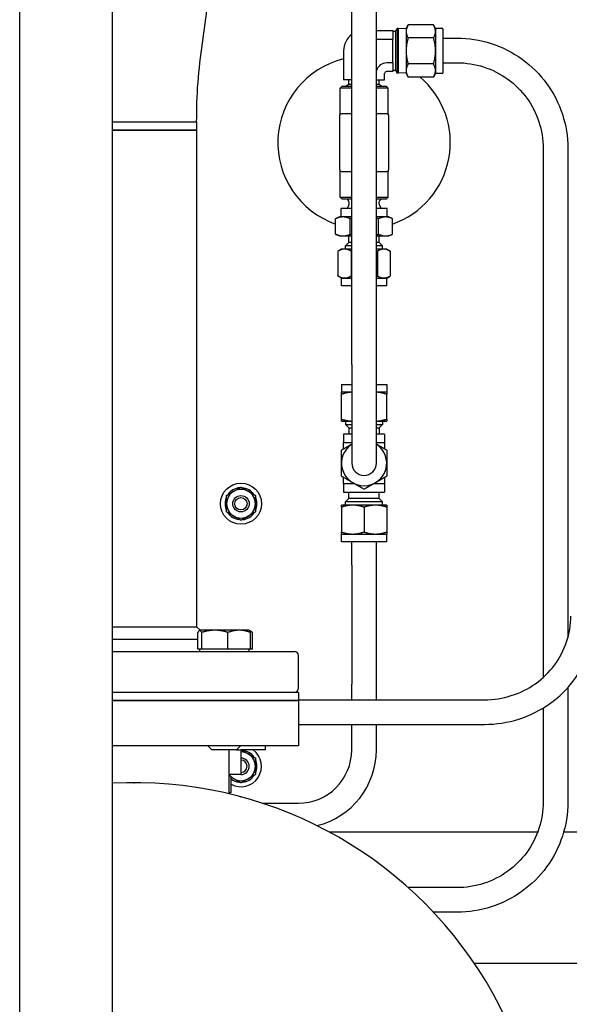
# Paper-space layout 'SHEET_3' of a CAD drawing. Header units: inches. Extents: x 3 to 360, y 8 to 227.
# Tile 18 of 117: x 88 to 97, y 85 to 100. Entities that reach past the tile are written whole.
import ezdxf

# ---------------------------------------------------------------- set-up
doc = ezdxf.new("R2010")
doc.units = ezdxf.units.IN
doc.header["$LTSCALE"] = 10.666667
doc.header["$MEASUREMENT"] = 0
doc.layers.get('0').update_dxf_attribs({"lineweight": 25})

psp = doc.layouts.new('SHEET_3')

# ---------------------------------------------------------------- linework, layer by layer
for p, q in [((88.309, 68.097), (88.309, 102.475)), ((89.723, 68.097), (89.723, 101.381)), ((93.367, 94.778), (93.367, 101.254)), ((93.742, 94.778), (93.742, 101.254)), ((94.032, 99.853), (94.057, 99.896)), ((94.057, 99.896), (94.057, 99.216)), ((94.067, 99.896), (94.057, 99.896)), ((94.067, 99.896), (94.067, 99.217)), ((94.067, 99.873), (94.08, 99.896)), ((94.08, 99.217), (94.08, 99.896)), ((94.194, 99.892), (94.08, 99.896)), ((94.194, 99.9), (94.225, 99.953)), ((94.194, 99.9), (94.194, 99.854)), ((94.612, 99.953), (94.225, 99.953)), ((94.642, 99.9), (94.612, 99.953)), ((94.642, 99.9), (94.642, 99.854)), ((94.743, 99.9), (94.642, 99.9)), ((94.754, 99.889), (94.754, 99.224)), ((93.742, 99.869), (93.994, 99.869)), ((93.742, 99.737), (93.994, 99.737)), ((93.994, 99.869), (93.994, 99.737)), ((94.032, 99.853), (93.994, 99.853)), ((93.994, 99.376), (93.994, 99.737)), ((94.032, 99.853), (94.032, 99.26)), ((94.194, 99.854), (94.194, 99.556)), ((94.612, 99.755), (94.225, 99.755)), ((94.642, 99.854), (94.642, 99.556)), ((94.754, 99.752), (94.969, 99.752)), ((93.242, 99.556), (93.242, 99.116)), ((94.194, 99.556), (94.194, 99.259)), ((94.642, 99.556), (94.642, 99.259)), ((93.994, 99.376), (93.898, 99.376)), ((93.994, 99.376), (93.994, 99.244)), ((94.612, 99.358), (94.225, 99.358)), ((94.754, 99.377), (94.969, 99.377)), ((93.867, 99.116), (93.867, 99.212)), ((93.994, 99.244), (93.898, 99.244)), ((94.032, 99.26), (93.994, 99.26)), ((94.032, 99.26), (94.057, 99.216)), ((94.067, 99.217), (94.057, 99.216)), ((94.067, 99.24), (94.08, 99.217)), ((94.194, 99.221), (94.08, 99.217)), ((94.194, 99.259), (94.194, 99.212)), ((94.194, 99.212), (94.225, 99.159)), ((94.612, 99.159), (94.225, 99.159)), ((94.642, 99.212), (94.612, 99.159)), ((94.642, 99.259), (94.642, 99.212)), ((94.743, 99.212), (94.642, 99.212)), ((93.221, 99.02), (93.189, 98.989)), ((93.367, 98.989), (93.189, 98.989)), ((93.189, 98.6), (93.189, 98.989)), ((93.221, 99.02), (93.367, 99.02)), ((93.367, 99.116), (93.242, 99.116)), ((93.323, 99.045), (93.279, 99.02)), ((93.323, 99.045), (93.323, 99.116)), ((93.367, 99.045), (93.323, 99.045)), ((93.742, 99.116), (93.867, 99.116)), ((93.786, 99.045), (93.742, 99.045)), ((93.742, 99.02), (93.888, 99.02)), ((93.919, 98.989), (93.742, 98.989)), ((93.786, 99.045), (93.786, 99.116)), ((93.786, 99.045), (93.83, 99.02)), ((93.888, 99.02), (93.919, 98.989)), ((93.919, 98.6), (93.919, 98.989)), ((93.179, 98.566), (93.179, 97.754)), ((93.357, 98.597), (93.211, 98.597)), ((93.898, 98.597), (93.751, 98.597)), ((93.929, 97.754), (93.929, 98.566)), ((89.723, 98.475), (91.004, 98.475)), ((89.723, 98.475), (91.004, 98.475)), ((91.004, 98.475), (91.004, 98.35)), ((89.723, 98.35), (91.004, 98.35)), ((90.054, 98.35), (89.723, 98.35)), ((91.004, 98.35), (90.054, 98.35)), ((91.004, 98.35), (91.004, 90.785)), ((96.282, 98.075), (96.282, 90.014)), ((96.657, 98.075), (96.657, 90.618)), ((93.189, 97.331), (93.189, 97.72)), ((93.211, 97.722), (93.357, 97.722)), ((93.751, 97.722), (93.898, 97.722)), ((93.919, 97.331), (93.919, 97.72)), ((93.189, 97.331), (93.367, 97.331)), ((93.221, 97.3), (93.189, 97.331)), ((93.367, 97.3), (93.221, 97.3)), ((93.323, 97.214), (93.294, 97.158)), ((93.312, 97.284), (93.295, 97.3)), ((93.742, 97.331), (93.919, 97.331)), ((93.888, 97.3), (93.742, 97.3)), ((93.786, 97.214), (93.814, 97.158)), ((93.797, 97.284), (93.813, 97.3)), ((93.888, 97.3), (93.919, 97.331)), ((93.367, 97.158), (93.204, 97.158)), ((93.204, 97.028), (93.204, 97.158)), ((93.904, 97.158), (93.742, 97.158)), ((93.904, 97.028), (93.904, 97.158)), ((93.121, 96.765), (93.121, 97.001)), ((93.179, 97.028), (93.124, 97.002)), ((93.232, 97.028), (93.179, 97.028)), ((93.367, 97.028), (93.232, 97.028)), ((93.342, 96.765), (93.342, 97.001)), ((93.881, 97.028), (93.742, 97.028)), ((93.775, 96.765), (93.775, 97.001)), ((93.929, 97.028), (93.881, 97.028)), ((93.929, 97.028), (93.984, 97.002)), ((93.987, 96.765), (93.987, 97.001)), ((93.179, 96.738), (93.124, 96.764)), ((93.179, 96.738), (93.232, 96.738)), ((93.232, 96.738), (93.367, 96.738)), ((93.323, 96.638), (93.323, 96.738)), ((93.742, 96.738), (93.881, 96.738)), ((93.786, 96.638), (93.786, 96.738)), ((93.881, 96.738), (93.929, 96.738)), ((93.929, 96.738), (93.984, 96.764)), ((93.323, 96.638), (93.273, 96.588)), ((93.367, 96.588), (93.273, 96.588)), ((93.273, 96.538), (93.273, 96.588)), ((93.367, 96.638), (93.323, 96.638)), ((93.786, 96.638), (93.742, 96.638)), ((93.836, 96.588), (93.742, 96.588)), ((93.786, 96.638), (93.836, 96.588)), ((93.836, 96.538), (93.836, 96.588)), ((93.156, 96.507), (93.156, 96.129)), ((93.209, 96.538), (93.159, 96.509)), ((93.258, 96.538), (93.209, 96.538)), ((93.367, 96.538), (93.258, 96.538)), ((93.359, 96.507), (93.359, 96.129)), ((93.855, 96.538), (93.742, 96.538)), ((93.758, 96.507), (93.758, 96.129)), ((93.899, 96.538), (93.855, 96.538)), ((93.899, 96.538), (93.95, 96.509)), ((93.953, 96.507), (93.953, 96.129)), ((93.209, 96.098), (93.159, 96.127)), ((93.209, 96.098), (93.258, 96.098)), ((93.209, 95.978), (93.209, 96.098)), ((93.258, 96.098), (93.367, 96.098)), ((93.742, 96.098), (93.855, 96.098)), ((93.855, 96.098), (93.899, 96.098)), ((93.899, 96.098), (93.95, 96.127)), ((93.899, 95.978), (93.899, 96.098)), ((93.367, 95.978), (93.209, 95.978)), ((93.899, 95.978), (93.742, 95.978)), ((93.367, 94.778), (93.367, 93.278)), ((93.742, 93.278), (93.742, 94.778)), ((93.209, 94.478), (93.367, 94.478)), ((93.209, 94.478), (93.209, 94.358)), ((93.367, 94.358), (93.209, 94.358)), ((93.742, 94.478), (93.899, 94.478)), ((93.899, 94.358), (93.742, 94.358)), ((93.899, 94.478), (93.899, 94.358)), ((93.209, 93.949), (93.209, 94.327)), ((93.899, 93.949), (93.899, 94.327)), ((93.209, 93.918), (93.367, 93.918)), ((93.273, 93.918), (93.273, 93.868)), ((93.742, 93.918), (93.899, 93.918)), ((93.836, 93.918), (93.836, 93.868)), ((93.273, 93.868), (93.367, 93.868)), ((93.323, 93.818), (93.273, 93.868)), ((93.323, 93.818), (93.367, 93.818)), ((93.323, 93.818), (93.323, 93.718)), ((93.742, 93.868), (93.836, 93.868)), ((93.742, 93.818), (93.786, 93.818)), ((93.786, 93.818), (93.836, 93.868)), ((93.786, 93.818), (93.786, 93.718)), ((93.367, 93.718), (93.242, 93.718)), ((93.242, 93.718), (93.242, 93.59)), ((93.242, 93.496), (93.242, 93.59)), ((93.242, 93.59), (93.367, 93.59)), ((93.867, 93.718), (93.742, 93.718)), ((93.742, 93.59), (93.867, 93.59)), ((93.867, 93.718), (93.867, 93.59)), ((93.867, 93.59), (93.867, 93.496)), ((93.242, 92.965), (93.242, 93.06)), ((93.867, 93.06), (93.867, 92.965)), ((93.406, 92.965), (93.242, 92.965)), ((93.242, 92.965), (93.242, 92.838)), ((93.242, 92.838), (93.867, 92.838)), ((93.323, 92.738), (93.323, 92.838)), ((93.867, 92.965), (93.703, 92.965)), ((93.786, 92.738), (93.786, 92.838)), ((93.867, 92.965), (93.867, 92.838)), ((93.323, 92.738), (93.273, 92.688)), ((93.836, 92.688), (93.273, 92.688)), ((93.273, 92.638), (93.273, 92.688)), ((93.786, 92.738), (93.323, 92.738)), ((93.786, 92.738), (93.836, 92.688)), ((93.836, 92.638), (93.836, 92.688)), ((93.382, 92.638), (93.209, 92.638)), ((93.209, 92.607), (93.209, 92.229)), ((93.727, 92.638), (93.382, 92.638)), ((93.554, 92.607), (93.554, 92.229)), ((93.899, 92.638), (93.727, 92.638)), ((93.899, 92.607), (93.899, 92.229)), ((93.209, 92.198), (93.382, 92.198)), ((93.209, 92.078), (93.209, 92.198)), ((93.382, 92.198), (93.727, 92.198)), ((93.727, 92.198), (93.899, 92.198)), ((93.899, 92.078), (93.899, 92.198)), ((93.899, 92.078), (93.209, 92.078)), ((93.367, 91.723), (93.367, 92.078)), ((93.742, 91.723), (93.742, 92.078)), ((93.367, 91.723), (93.367, 90.816)), ((93.742, 90.816), (93.742, 91.723)), ((89.723, 90.785), (90.054, 90.785)), ((90.054, 90.785), (91.004, 90.785)), ((91.004, 90.785), (91.056, 90.733)), ((93.367, 90.816), (93.367, 89.91)), ((93.742, 89.91), (93.742, 90.816)), ((89.723, 90.597), (91.024, 90.597)), ((91.024, 90.442), (91.024, 90.699)), ((91.049, 90.733), (91.046, 90.731)), ((91.053, 90.733), (91.049, 90.733)), ((91.281, 90.733), (91.053, 90.733)), ((91.081, 90.442), (91.081, 90.699)), ((91.653, 90.733), (91.281, 90.733)), ((91.481, 90.442), (91.481, 90.699)), ((91.799, 90.733), (91.653, 90.733)), ((91.799, 90.733), (91.803, 90.731)), ((91.803, 90.731), (91.83, 90.715)), ((91.824, 90.442), (91.824, 90.699)), ((91.854, 90.442), (91.854, 90.699)), ((91.053, 90.442), (91.024, 90.442)), ((91.049, 90.442), (91.049, 90.41)), ((91.081, 90.442), (91.053, 90.442)), ((91.281, 90.442), (91.081, 90.442)), ((91.481, 90.442), (91.281, 90.442)), ((91.653, 90.442), (91.481, 90.442)), ((91.824, 90.442), (91.653, 90.442)), ((91.799, 90.442), (91.799, 90.41)), ((91.854, 90.442), (91.824, 90.442)), ((89.723, 90.41), (92.492, 90.41)), ((92.554, 89.847), (92.554, 90.347)), ((93.367, 89.674), (93.367, 89.91)), ((93.742, 89.674), (93.742, 89.91)), ((96.657, 89.859), (96.657, 88.114)), ((92.554, 89.785), (89.723, 89.785)), ((92.554, 89.785), (92.554, 89.66)), ((89.723, 89.66), (92.554, 89.66)), ((92.554, 89.66), (89.723, 89.66)), ((92.554, 89.674), (95.389, 89.674)), ((92.554, 89.66), (92.554, 88.972)), ((96.282, 89.548), (96.282, 88.114)), ((92.554, 89.299), (95.389, 89.299)), ((93.367, 88.91), (93.367, 89.299)), ((93.742, 88.91), (93.742, 89.299)), ((92.554, 88.972), (89.723, 88.972)), ((91.237, 88.91), (91.174, 88.972)), ((91.612, 88.91), (91.674, 88.972)), ((92.054, 88.91), (92.054, 88.972)), ((91.612, 88.91), (91.237, 88.91)), ((91.494, 88.91), (91.494, 88.242)), ((91.612, 88.91), (91.677, 88.91)), ((92.054, 88.91), (91.677, 88.91)), ((91.679, 88.91), (91.679, 88.535)), ((91.679, 88.535), (91.494, 88.535)), ((91.494, 88.524), (91.528, 88.505)), ((91.528, 88.265), (91.528, 88.505)), ((90.049, 88.41), (90.059, 88.41)), ((91.494, 88.245), (91.528, 88.265)), ((91.667, 88.198), (91.677, 88.196)), ((92.006, 88.097), (92.554, 88.097)), ((93.023, 87.66), (96.199, 87.66)), ((96.594, 87.66), (100.367, 87.66)), ((93.175, 87.575), (93.184, 87.57)), ((94.969, 86.812), (94.228, 86.812)), ((94.47, 86.583), (94.477, 86.576)), ((94.969, 86.437), (94.611, 86.437)), ((95.232, 85.66), (98.054, 85.66)), ((95.464, 85.289), (95.469, 85.281))]:
    psp.add_line(p, q)
for radius in [0.313, 0.125, 0.0937]:
    psp.add_circle((91.679, 92.66), radius)
for centre, radius, start, end in [((94.743, 99.889), 0.0111, 0, 90), ((93.554, 99.556), 0.313, 126.8699, 180), ((93.554, 98.16), 1.313, 103.7741, 250.7379), ((93.898, 99.212), 0.163, 90, 163.0884), ((93.898, 99.212), 0.0312, 90, 180), ((93.554, 98.16), 1.313, 289.2621, 49.5907), ((94.743, 99.224), 0.0111, 270, 0), ((93.211, 98.566), 0.0313, 90, 180), ((93.158, 98.6), 0.0313, 327.1401, 0), ((93.898, 98.566), 0.0313, 0, 90), ((93.951, 98.6), 0.0313, 180, 212.8599), ((93.211, 97.754), 0.0313, 180, 270), ((93.158, 97.72), 0.0313, 0, 32.8599), ((93.898, 97.754), 0.0313, 270, 0), ((93.951, 97.72), 0.0313, 147.1401, 180), ((93.269, 97.241), 0.06, 333, 45), ((93.839, 97.241), 0.06, 135, 207), ((93.554, 93.278), 0.345, 122.9207, 57.0793), ((93.554, 93.278), 0.187, 180, 0), ((91.679, 92.66), 0.219, 120, 180), ((91.679, 92.66), 0.244, 93.943, 146.057), ((91.679, 92.66), 0.219, 60, 120), ((91.679, 92.66), 0.243, 33.943, 86.057), ((91.679, 92.66), 0.219, 0, 60), ((91.679, 92.66), 0.243, 153.943, 206.057), ((91.679, 92.66), 0.243, 333.943, 26.057), ((91.679, 92.66), 0.219, 180, 240), ((91.679, 92.66), 0.219, 300, 0), ((91.679, 92.66), 0.243, 213.943, 263.5746), ((91.679, 92.66), 0.219, 240, 300), ((91.679, 92.66), 0.244, 276.4254, 326.057), ((92.492, 90.347), 0.0625, 0, 90), ((92.492, 89.847), 0.0625, 270, 0), ((91.679, 88.66), 0.312, 241.1256, 53.1301), ((91.679, 88.66), 0.219, 60, 90), ((91.679, 88.66), 0.243, 33.943, 86.057), ((91.679, 88.66), 0.219, 0, 60), ((92.554, 88.91), 0.812, 270, 0), ((92.554, 88.91), 1.187, 283.7515, 0), ((91.679, 88.66), 0.125, 270, 90), ((91.679, 88.66), 0.0937, 270, 90), ((91.679, 88.66), 0.219, 300, 0), ((91.679, 88.66), 0.243, 333.943, 26.057), ((91.679, 88.66), 0.219, 214.8499, 223.5621), ((91.679, 88.66), 0.219, 226.3823, 240), ((91.679, 88.66), 0.244, 276.4254, 326.057), ((90.054, 82.16), 6.25, 266.9662, 93.0338), ((90.049, 88.29), 0.12, 90, 90.384), ((90.059, 88.29), 0.12, 89.616, 90), ((91.679, 88.66), 0.243, 231.7039, 263.5746), ((91.679, 88.66), 0.219, 240, 300), ((91.636, 88.082), 0.12, 75, 75.384), ((91.646, 88.08), 0.12, 74.616, 75), ((93.115, 87.471), 0.12, 60, 60.384), ((93.124, 87.466), 0.12, 59.616, 60), ((94.385, 86.498), 0.12, 45, 45.384), ((94.392, 86.491), 0.12, 44.616, 45), ((95.361, 85.229), 0.12, 30, 30.384), ((95.366, 85.221), 0.12, 29.616, 30)]:
    psp.add_arc(centre, radius, start, end)
for points, knots in [([(91.004, 98.475), (91.005, 98.676), (91.009, 98.876), (91.041, 99.276), (91.065, 99.476), (91.118, 99.875), (91.146, 100.074), (91.177, 100.32), (91.183, 100.366), (91.188, 100.412)], [0, 0, 0, 0, 1.529983, 1.529983, 3.059965, 3.059965, 4.589948, 4.589948, 4.944641, 4.944641, 4.944641, 4.944641]), ([(94.969, 99.752), (95.146, 99.752), (95.322, 99.724), (95.658, 99.615), (95.818, 99.535), (96.104, 99.329), (96.23, 99.203), (96.438, 98.919), (96.519, 98.76), (96.629, 98.426), (96.657, 98.251), (96.657, 98.075)], [4.712389, 4.712389, 4.712389, 4.712389, 5.026548, 5.026548, 5.340708, 5.340708, 5.654867, 5.654867, 5.969026, 5.969026, 6.283185, 6.283185, 6.283185, 6.283185]), ([(94.969, 99.377), (95.107, 99.377), (95.244, 99.355), (95.506, 99.27), (95.63, 99.208), (95.852, 99.047), (95.951, 98.95), (96.112, 98.729), (96.175, 98.606), (96.26, 98.347), (96.282, 98.211), (96.282, 98.075)], [4.712389, 4.712389, 4.712389, 4.712389, 5.026548, 5.026548, 5.340708, 5.340708, 5.654867, 5.654867, 5.969026, 5.969026, 6.283185, 6.283185, 6.283185, 6.283185]), ([(91.652, 92.418), (91.652, 92.418), (91.652, 92.418), (91.652, 92.419), (91.652, 92.42), (91.652, 92.421), (91.652, 92.422), (91.652, 92.423)], [0.13714048, 0.13714048, 0.13714048, 0.13714048, 0.14566496, 0.14566496, 0.15421696, 0.15421696, 0.16138512, 0.16138512, 0.16138512, 0.16138512]), ([(91.707, 92.423), (91.707, 92.422), (91.707, 92.421), (91.707, 92.42), (91.707, 92.419), (91.707, 92.418), (91.707, 92.418), (91.707, 92.418)], [0.11289585, 0.11289585, 0.11289585, 0.11289585, 0.12006401, 0.12006401, 0.12861601, 0.12861601, 0.13714048, 0.13714048, 0.13714048, 0.13714048]), ([(95.389, 89.299), (95.566, 89.299), (95.742, 89.326), (96.077, 89.432), (96.236, 89.511), (96.522, 89.714), (96.649, 89.837), (96.857, 90.117), (96.939, 90.273), (97.049, 90.603), (97.077, 90.776), (97.077, 90.949)], [4.712389, 4.712389, 4.712389, 4.712389, 5.026548, 5.026548, 5.340708, 5.340708, 5.654867, 5.654867, 5.969026, 5.969026, 6.283185, 6.283185, 6.283185, 6.283185]), ([(95.389, 89.674), (95.527, 89.674), (95.665, 89.695), (95.927, 89.778), (96.051, 89.84), (96.274, 89.997), (96.372, 90.093), (96.533, 90.309), (96.596, 90.43), (96.68, 90.683), (96.702, 90.816), (96.702, 90.949)], [4.712389, 4.712389, 4.712389, 4.712389, 5.026548, 5.026548, 5.340708, 5.340708, 5.654867, 5.654867, 5.969026, 5.969026, 6.283185, 6.283185, 6.283185, 6.283185]), ([(91.652, 88.418), (91.652, 88.418), (91.652, 88.418), (91.652, 88.419), (91.652, 88.42), (91.652, 88.421), (91.652, 88.422), (91.652, 88.423)], [0.13714048, 0.13714048, 0.13714048, 0.13714048, 0.14566496, 0.14566496, 0.15421696, 0.15421696, 0.16138512, 0.16138512, 0.16138512, 0.16138512]), ([(91.707, 88.423), (91.707, 88.422), (91.707, 88.421), (91.707, 88.42), (91.707, 88.419), (91.707, 88.418), (91.707, 88.418), (91.707, 88.418)], [0.11289585, 0.11289585, 0.11289585, 0.11289585, 0.12006401, 0.12006401, 0.12861601, 0.12861601, 0.13714048, 0.13714048, 0.13714048, 0.13714048]), ([(96.282, 88.114), (96.282, 87.978), (96.26, 87.841), (96.175, 87.582), (96.112, 87.459), (95.951, 87.239), (95.852, 87.141), (95.63, 86.981), (95.506, 86.918), (95.244, 86.834), (95.107, 86.812), (94.969, 86.812)], [6.283185, 6.283185, 6.283185, 6.283185, 6.597345, 6.597345, 6.911504, 6.911504, 7.225663, 7.225663, 7.539822, 7.539822, 7.853982, 7.853982, 7.853982, 7.853982]), ([(96.657, 88.114), (96.657, 87.938), (96.629, 87.762), (96.519, 87.428), (96.438, 87.27), (96.23, 86.986), (96.104, 86.86), (95.818, 86.654), (95.658, 86.573), (95.322, 86.465), (95.146, 86.437), (94.969, 86.437)], [6.283185, 6.283185, 6.283185, 6.283185, 6.597345, 6.597345, 6.911504, 6.911504, 7.225663, 7.225663, 7.539822, 7.539822, 7.853982, 7.853982, 7.853982, 7.853982])]:
    psp.add_open_spline(points, degree=3, knots=knots)
for points, weights in [([(94.225, 99.953), (94.194, 99.9), (94.194, 99.854)], [1, 1.0379548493, 1]), ([(94.642, 99.854), (94.642, 99.9), (94.612, 99.953)], [1, 1.0379548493, 1]), ([(94.194, 99.854), (94.194, 99.808), (94.225, 99.755)], [1, 1.0379548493, 1]), ([(94.225, 99.755), (94.194, 99.648), (94.194, 99.556)], [1, 1.0379548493, 1]), ([(94.612, 99.755), (94.642, 99.808), (94.642, 99.854)], [1, 1.0379548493, 1]), ([(94.642, 99.556), (94.642, 99.648), (94.612, 99.755)], [1, 1.0379548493, 1]), ([(94.194, 99.556), (94.194, 99.464), (94.225, 99.358)], [1, 1.0379548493, 1]), ([(94.612, 99.358), (94.642, 99.464), (94.642, 99.556)], [1, 1.0379548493, 1]), ([(94.225, 99.358), (94.194, 99.305), (94.194, 99.259)], [1, 1.0379548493, 1]), ([(94.642, 99.259), (94.642, 99.305), (94.612, 99.358)], [1, 1.0379548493, 1]), ([(94.194, 99.259), (94.194, 99.212), (94.225, 99.159)], [1, 1.0379548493, 1]), ([(94.612, 99.159), (94.642, 99.212), (94.642, 99.259)], [1, 1.0379548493, 1]), ([(93.232, 97.028), (93.181, 97.028), (93.121, 97.001)], [1, 1.0379548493, 1]), ([(93.121, 97.001), (93.123, 97.002), (93.124, 97.002)], [1, 1.00095810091, 1.00186783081]), ([(93.342, 97.001), (93.283, 97.028), (93.232, 97.028)], [1, 1.0379548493, 1]), ([(93.367, 97.006), (93.355, 97.004), (93.342, 97.001)], [1.00702411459, 1.00391611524, 1]), ([(93.775, 97.001), (93.758, 97.005), (93.742, 97.008)], [1, 1.00541638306, 1.00928686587]), ([(93.881, 97.028), (93.832, 97.028), (93.775, 97.001)], [1, 1.0379548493, 1]), ([(93.987, 97.001), (93.93, 97.028), (93.881, 97.028)], [1, 1.0379548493, 1]), ([(93.124, 96.764), (93.123, 96.764), (93.121, 96.765)], [1.00186783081, 1.00095810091, 1]), ([(93.121, 96.765), (93.181, 96.738), (93.232, 96.738)], [1, 1.0379548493, 1]), ([(93.232, 96.738), (93.283, 96.738), (93.342, 96.765)], [1, 1.0379548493, 1]), ([(93.342, 96.765), (93.355, 96.762), (93.367, 96.76)], [1, 1.00391611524, 1.00702411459]), ([(93.742, 96.758), (93.758, 96.761), (93.775, 96.765)], [1.00928686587, 1.00541638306, 1]), ([(93.775, 96.765), (93.832, 96.738), (93.881, 96.738)], [1, 1.0379548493, 1]), ([(93.881, 96.738), (93.93, 96.738), (93.987, 96.765)], [1, 1.0379548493, 1]), ([(93.258, 96.538), (93.21, 96.538), (93.156, 96.507)], [1, 1.0379548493, 1]), ([(93.156, 96.507), (93.157, 96.508), (93.159, 96.509)], [1, 1.00095810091, 1.00186783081]), ([(93.359, 96.507), (93.305, 96.538), (93.258, 96.538)], [1, 1.0379548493, 1]), ([(93.367, 96.509), (93.363, 96.508), (93.359, 96.507)], [1.00248552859, 1.00128636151, 1]), ([(93.758, 96.507), (93.75, 96.509), (93.742, 96.512)], [1, 1.00275374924, 1.00510791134]), ([(93.855, 96.538), (93.81, 96.538), (93.758, 96.507)], [1, 1.0379548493, 1]), ([(93.953, 96.507), (93.9, 96.538), (93.855, 96.538)], [1, 1.0379548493, 1]), ([(93.156, 96.129), (93.21, 96.098), (93.258, 96.098)], [1, 1.0379548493, 1]), ([(93.159, 96.127), (93.157, 96.128), (93.156, 96.129)], [1.00186783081, 1.00095810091, 1]), ([(93.258, 96.098), (93.305, 96.098), (93.359, 96.129)], [1, 1.0379548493, 1]), ([(93.359, 96.129), (93.363, 96.128), (93.367, 96.127)], [1, 1.00128636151, 1.00248552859]), ([(93.742, 96.124), (93.75, 96.126), (93.758, 96.129)], [1.00510791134, 1.00275374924, 1]), ([(93.758, 96.129), (93.81, 96.098), (93.855, 96.098)], [1, 1.0379548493, 1]), ([(93.855, 96.098), (93.9, 96.098), (93.953, 96.129)], [1, 1.0379548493, 1]), ([(93.367, 94.358), (93.294, 94.355), (93.209, 94.327)], [1.0062487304, 1.03451955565, 1]), ([(93.209, 94.327), (93.209, 94.358), (93.209, 94.358)], [1, 1.0379548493, 1]), ([(93.899, 94.327), (93.815, 94.355), (93.742, 94.358)], [1, 1.03451955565, 1.0062487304]), ([(93.899, 94.358), (93.899, 94.358), (93.899, 94.327)], [1, 1.0379548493, 1]), ([(93.209, 93.949), (93.294, 93.921), (93.367, 93.918)], [1, 1.03451955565, 1.0062487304]), ([(93.209, 93.918), (93.209, 93.918), (93.209, 93.949)], [1, 1.0379548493, 1]), ([(93.742, 93.918), (93.815, 93.921), (93.899, 93.949)], [1.0062487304, 1.03451955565, 1]), ([(93.899, 93.949), (93.899, 93.918), (93.899, 93.918)], [1, 1.0379548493, 1]), ([(93.209, 93.477), (93.294, 93.526), (93.367, 93.568)], [1, 1.03451955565, 1.0062487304]), ([(93.209, 93.278), (93.209, 93.37), (93.209, 93.477)], [1, 1.0379548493, 1]), ([(93.742, 93.568), (93.815, 93.526), (93.899, 93.477)], [1.0062487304, 1.03451955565, 1]), ([(93.899, 93.477), (93.899, 93.37), (93.899, 93.278)], [1, 1.0379548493, 1]), ([(93.209, 93.079), (93.209, 93.186), (93.209, 93.278)], [1, 1.0379548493, 1]), ([(93.899, 93.278), (93.899, 93.186), (93.899, 93.079)], [1, 1.0379548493, 1]), ([(93.382, 92.979), (93.302, 93.025), (93.209, 93.079)], [1, 1.0379548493, 1]), ([(93.899, 93.079), (93.807, 93.025), (93.727, 92.979)], [1, 1.0379548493, 1]), ([(91.461, 92.786), (91.519, 92.82), (91.57, 92.849)], [1.10906450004, 1.0930923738, 1]), ([(91.57, 92.849), (91.621, 92.879), (91.679, 92.913)], [1, 1.0930923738, 1.10906450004]), ([(91.679, 92.913), (91.738, 92.879), (91.789, 92.849)], [1.10906450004, 1.0930923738, 1]), ([(91.789, 92.849), (91.839, 92.82), (91.898, 92.786)], [1, 1.0930923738, 1.10906450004]), ([(93.554, 92.88), (93.462, 92.933), (93.382, 92.979)], [1, 1.0379548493, 1]), ([(93.727, 92.979), (93.647, 92.933), (93.554, 92.88)], [1, 1.0379548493, 1]), ([(91.461, 92.66), (91.461, 92.719), (91.461, 92.786)], [1, 1.0930923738, 1.10906450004]), ([(91.898, 92.786), (91.898, 92.719), (91.898, 92.66)], [1.10906450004, 1.0930923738, 1]), ([(91.461, 92.534), (91.461, 92.601), (91.461, 92.66)], [1.10906450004, 1.0930923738, 1]), ([(91.898, 92.66), (91.898, 92.601), (91.898, 92.534)], [1, 1.0930923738, 1.10906450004]), ([(93.209, 92.607), (93.209, 92.638), (93.209, 92.638)], [1, 1.0379548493, 1]), ([(93.382, 92.638), (93.302, 92.638), (93.209, 92.607)], [1, 1.0379548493, 1]), ([(93.554, 92.607), (93.462, 92.638), (93.382, 92.638)], [1, 1.0379548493, 1]), ([(93.727, 92.638), (93.647, 92.638), (93.554, 92.607)], [1, 1.0379548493, 1]), ([(93.899, 92.607), (93.807, 92.638), (93.727, 92.638)], [1, 1.0379548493, 1]), ([(93.899, 92.638), (93.899, 92.638), (93.899, 92.607)], [1, 1.0379548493, 1]), ([(91.57, 92.47), (91.519, 92.5), (91.461, 92.534)], [1, 1.0930923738, 1.10906450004]), ([(91.679, 92.407), (91.621, 92.441), (91.57, 92.47)], [1.10906450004, 1.0930923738, 1]), ([(91.789, 92.47), (91.738, 92.441), (91.679, 92.407)], [1, 1.0930923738, 1.10906450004]), ([(91.898, 92.534), (91.839, 92.5), (91.789, 92.47)], [1.10906450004, 1.0930923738, 1]), ([(93.209, 92.229), (93.302, 92.198), (93.382, 92.198)], [1, 1.0379548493, 1]), ([(93.209, 92.198), (93.209, 92.198), (93.209, 92.229)], [1, 1.0379548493, 1]), ([(93.382, 92.198), (93.462, 92.198), (93.554, 92.229)], [1, 1.0379548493, 1]), ([(93.554, 92.229), (93.647, 92.198), (93.727, 92.198)], [1, 1.0379548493, 1]), ([(93.727, 92.198), (93.807, 92.198), (93.899, 92.229)], [1, 1.0379548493, 1]), ([(93.899, 92.229), (93.899, 92.198), (93.899, 92.198)], [1, 1.0379548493, 1]), ([(91.053, 90.733), (91.039, 90.733), (91.024, 90.699)], [1, 1.0379548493, 1]), ([(91.081, 90.699), (91.066, 90.733), (91.053, 90.733)], [1, 1.0379548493, 1]), ([(91.281, 90.733), (91.188, 90.733), (91.081, 90.699)], [1, 1.0379548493, 1]), ([(91.481, 90.699), (91.374, 90.733), (91.281, 90.733)], [1, 1.0379548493, 1]), ([(91.653, 90.733), (91.573, 90.733), (91.481, 90.699)], [1, 1.0379548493, 1]), ([(91.824, 90.699), (91.732, 90.733), (91.653, 90.733)], [1, 1.0379548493, 1]), ([(91.803, 90.731), (91.813, 90.725), (91.824, 90.699)], [1.0137757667, 1.0289129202, 1]), ([(91.854, 90.699), (91.83, 90.717), (91.809, 90.725)], [1, 1.01965956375, 1.01895290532]), ([(91.684, 88.91), (91.74, 88.878), (91.789, 88.849)], [1.10770088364, 1.08946056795, 1]), ([(91.789, 88.849), (91.839, 88.82), (91.898, 88.786)], [1, 1.0930923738, 1.10906450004]), ([(91.898, 88.786), (91.898, 88.719), (91.898, 88.66)], [1.10906450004, 1.0930923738, 1]), ([(91.898, 88.66), (91.898, 88.601), (91.898, 88.534)], [1, 1.0930923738, 1.10906450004]), ([(91.57, 88.47), (91.549, 88.482), (91.528, 88.494)], [1, 1.03565575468, 1.05999794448]), ([(91.898, 88.534), (91.839, 88.5), (91.789, 88.47)], [1.10906450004, 1.0930923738, 1]), ([(91.679, 88.407), (91.621, 88.441), (91.57, 88.47)], [1.10906450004, 1.0930923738, 1]), ([(91.789, 88.47), (91.738, 88.441), (91.679, 88.407)], [1, 1.0930923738, 1.10906450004])]:
    psp.add_rational_spline(points, weights, degree=2)
for points in [[(91.494, 88.521), (91.506, 88.517), (91.517, 88.511), (91.528, 88.505)], [(91.528, 88.265), (91.517, 88.259), (91.506, 88.253), (91.494, 88.249)]]:
    psp.add_open_spline(points, degree=3)

doc.saveas('drawing.dxf')
